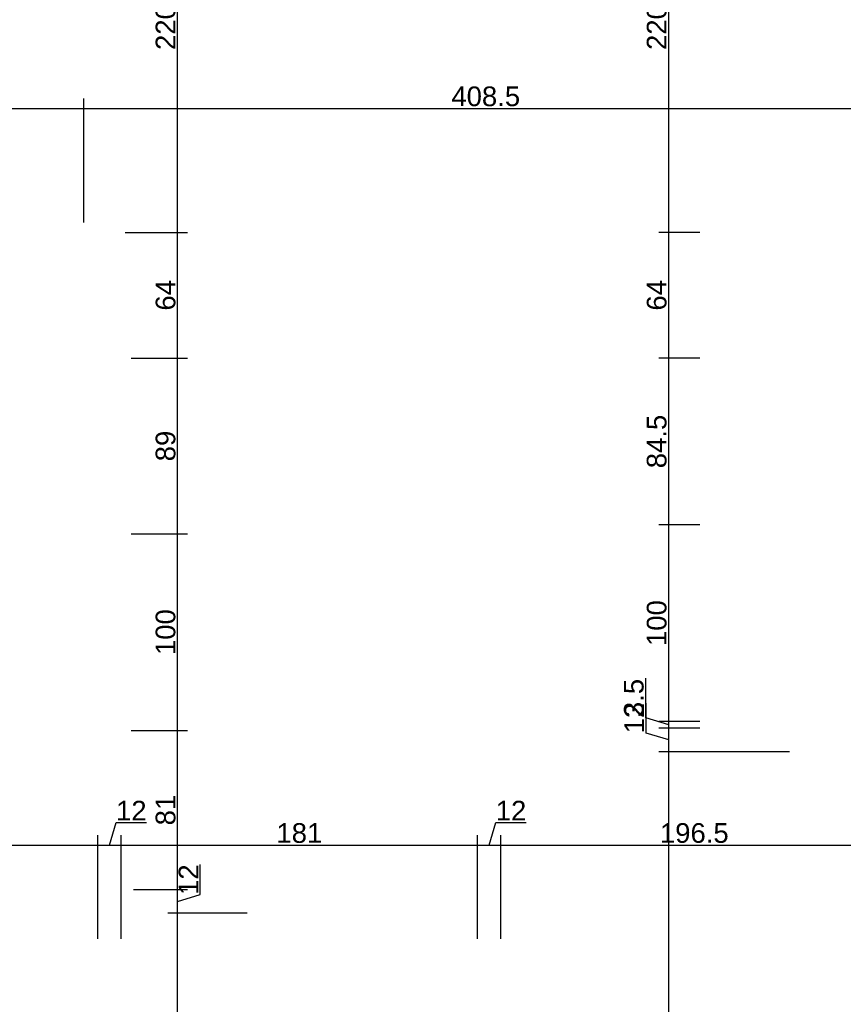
# Model space of a CAD drawing. Header units: millimetres. Extents: x 126553 to 403692, y -95821 to 38049.
# Tile 92 of 256: x 163476 to 163894, y -8662 to -8161. Entities that reach past the tile are written whole.
import ezdxf

# ---------------------------------------------------------------- set-up
doc = ezdxf.new("R2010")
doc.units = ezdxf.units.MM
doc.layers.add('11_wymiary', color=55, linetype='Continuous')
doc.layers.add('11_wymiary @ 50', color=55, linetype='Continuous')
doc.styles.add('11_RJ', font='arial.ttf')
doc.dimstyles.new('11_RJ (cc)', dxfattribs={"dimtxt": 0.2, "dimasz": 0.001, "dimexe": 0.1, "dimexo": 0.1, "dimgap": 0.02, "dimtad": 1, "dimdec": 1, "dimrnd": 0.5, "dimzin": 12, "dimdsep": 46, "dimtxsty": '11_RJ', "dimblk": 'OBLIQUE', "dimcen": 0, "dimdle": 0.01, "dimclrd": 256, "dimclre": 256, "dimclrt": 2, "dimazin": 3, "dimtfac": 1, "dimtdec": 1, "dimtofl": 0, "dimtmove": 0, "dimatfit": 3, "dimldrblk": 'DOT', "dimfxl": 1, "dimtolj": 1, "dimtzin": 13, "dimarcsym": 0})

# ---------------------------------------------------------------- blocks, each defined once
blk = doc.blocks.new('_Oblique')
at = {"color": 0, "linetype": 'ByBlock', "lineweight": -2}
blk.add_line((-0.5, -0.5), (0.5, 0.5), dxfattribs=at)
blk = doc.blocks.new('*D768')
at = {"layer": '11_wymiary', "lineweight": -2, "transparency": 16777216}
for p, q in [((163390.35, -8339.11), (163390.35, -8201.13)), ((163508.35, -8264.11), (163508.35, -8201.13)), ((163389.85, -8206.13), (163508.85, -8206.13))]:
    blk.add_line(p, q, dxfattribs=at)
at = {"layer": 'Defpoints', "color": 0, "transparency": 16777216}
for p in [(163508.35, -8206.13), (163508.35, -8269.11), (163390.35, -8344.11)]:
    blk.add_point(p, dxfattribs=at)
at = {"layer": '11_wymiary', "lineweight": -2, "transparency": 16777216, "xscale": 0.05, "yscale": 0.05, "zscale": 0.05, "rotation": 180}
blk.add_blockref('_Oblique', (163390.35, -8206.13), dxfattribs=at)
at = {"layer": '11_wymiary', "lineweight": -2, "transparency": 16777216, "xscale": 0.05, "yscale": 0.05, "zscale": 0.05}
blk.add_blockref('_Oblique', (163508.35, -8206.13), dxfattribs=at)
at = {"layer": '11_wymiary', "color": 2, "transparency": 16777216, "insert": (163449.35, -8200.03), "char_height": 10, "attachment_point": 5, "style": '11_RJ'}
blk.add_mtext('\\A1;118', dxfattribs=at)
blk = doc.blocks.new('_Dot')
at = {"color": 0, "linetype": 'ByBlock', "lineweight": -2}
blk.add_line((-0.5, 0), (-1, 0), dxfattribs=at)
at = {"color": 0, "linetype": 'ByBlock', "const_width": 0.5}
blk.add_lwpolyline([(-0.25, 0, 1), (0.25, 0, 1)], format="xyb", close=True, dxfattribs=at)
blk = doc.blocks.new('*D769')
at = {"layer": '11_wymiary', "lineweight": -2, "transparency": 16777216}
for p, q in [((163508.35, -8264.11), (163508.35, -8201.13)), ((163916.86, -8264.11), (163916.86, -8201.13)), ((163507.85, -8206.13), (163917.36, -8206.13))]:
    blk.add_line(p, q, dxfattribs=at)
at = {"layer": 'Defpoints', "color": 0, "transparency": 16777216}
for p in [(163916.86, -8206.13), (163508.35, -8269.11), (163916.86, -8269.11)]:
    blk.add_point(p, dxfattribs=at)
at = {"layer": '11_wymiary', "lineweight": -2, "transparency": 16777216, "xscale": 0.05, "yscale": 0.05, "zscale": 0.05, "rotation": 180}
blk.add_blockref('_Oblique', (163508.35, -8206.13), dxfattribs=at)
at = {"layer": '11_wymiary', "lineweight": -2, "transparency": 16777216, "xscale": 0.05, "yscale": 0.05, "zscale": 0.05}
blk.add_blockref('_Oblique', (163916.86, -8206.13), dxfattribs=at)
at = {"layer": '11_wymiary', "color": 2, "transparency": 16777216, "insert": (163712.6, -8200.03), "char_height": 10, "attachment_point": 5, "style": '11_RJ'}
blk.add_mtext('\\A1;408.5', dxfattribs=at)
blk = doc.blocks.new('*D75')
at = {"layer": '11_wymiary', "lineweight": -2, "transparency": 16777216}
for p, q in [((163395.35, -8628.31), (163395.35, -8575.61)), ((163515.35, -8628.31), (163515.35, -8575.61)), ((163394.85, -8580.61), (163515.85, -8580.61))]:
    blk.add_line(p, q, dxfattribs=at)
at = {"layer": 'Defpoints', "color": 0, "transparency": 16777216}
for p in [(163515.35, -8580.61), (163395.35, -8633.31), (163515.35, -8633.31)]:
    blk.add_point(p, dxfattribs=at)
at = {"layer": '11_wymiary', "lineweight": -2, "transparency": 16777216, "xscale": 0.05, "yscale": 0.05, "zscale": 0.05, "rotation": 180}
blk.add_blockref('_Oblique', (163395.35, -8580.61), dxfattribs=at)
at = {"layer": '11_wymiary', "lineweight": -2, "transparency": 16777216, "xscale": 0.05, "yscale": 0.05, "zscale": 0.05}
blk.add_blockref('_Oblique', (163515.35, -8580.61), dxfattribs=at)
at = {"layer": '11_wymiary', "color": 2, "transparency": 16777216, "insert": (163455.35, -8574.5), "char_height": 10, "attachment_point": 5, "style": '11_RJ'}
blk.add_mtext('\\A1;120', dxfattribs=at)
blk = doc.blocks.new('*D76')
at = {"layer": '11_wymiary', "lineweight": -2, "transparency": 16777216}
for p, q in [((163521.35, -8580.61), (163524.81, -8569.09)), ((163524.81, -8569.09), (163540.09, -8569.09)), ((163515.35, -8628.31), (163515.35, -8575.61)), ((163527.35, -8628.31), (163527.35, -8575.61)), ((163514.85, -8580.61), (163527.85, -8580.61))]:
    blk.add_line(p, q, dxfattribs=at)
at = {"layer": 'Defpoints', "color": 0, "transparency": 16777216}
for p in [(163527.35, -8580.61), (163515.35, -8633.31), (163527.35, -8633.31)]:
    blk.add_point(p, dxfattribs=at)
at = {"layer": '11_wymiary', "lineweight": -2, "transparency": 16777216, "xscale": 0.05, "yscale": 0.05, "zscale": 0.05, "rotation": 180}
blk.add_blockref('_Oblique', (163515.35, -8580.61), dxfattribs=at)
at = {"layer": '11_wymiary', "lineweight": -2, "transparency": 16777216, "xscale": 0.05, "yscale": 0.05, "zscale": 0.05}
blk.add_blockref('_Oblique', (163527.35, -8580.61), dxfattribs=at)
at = {"layer": '11_wymiary', "color": 2, "transparency": 16777216, "insert": (163532.45, -8563.07), "char_height": 10, "attachment_point": 5, "style": '11_RJ'}
blk.add_mtext('\\A1;12', dxfattribs=at)
blk = doc.blocks.new('*D77')
at = {"layer": '11_wymiary', "lineweight": -2, "transparency": 16777216}
for p, q in [((163527.35, -8628.31), (163527.35, -8575.61)), ((163708.35, -8628.31), (163708.35, -8575.61)), ((163526.85, -8580.61), (163708.85, -8580.61))]:
    blk.add_line(p, q, dxfattribs=at)
at = {"layer": 'Defpoints', "color": 0, "transparency": 16777216}
for p in [(163708.35, -8580.61), (163527.35, -8633.31), (163708.35, -8633.31)]:
    blk.add_point(p, dxfattribs=at)
at = {"layer": '11_wymiary', "lineweight": -2, "transparency": 16777216, "xscale": 0.05, "yscale": 0.05, "zscale": 0.05, "rotation": 180}
blk.add_blockref('_Oblique', (163527.35, -8580.61), dxfattribs=at)
at = {"layer": '11_wymiary', "lineweight": -2, "transparency": 16777216, "xscale": 0.05, "yscale": 0.05, "zscale": 0.05}
blk.add_blockref('_Oblique', (163708.35, -8580.61), dxfattribs=at)
at = {"layer": '11_wymiary', "color": 2, "transparency": 16777216, "insert": (163617.85, -8574.5), "char_height": 10, "attachment_point": 5, "style": '11_RJ'}
blk.add_mtext('\\A1;181', dxfattribs=at)
blk = doc.blocks.new('*D78')
at = {"layer": '11_wymiary', "lineweight": -2, "transparency": 16777216}
for p, q in [((163714.35, -8580.61), (163717.81, -8569.09)), ((163717.81, -8569.09), (163733.09, -8569.09)), ((163708.35, -8628.31), (163708.35, -8575.61)), ((163720.35, -8628.31), (163720.35, -8575.61)), ((163707.85, -8580.61), (163720.85, -8580.61))]:
    blk.add_line(p, q, dxfattribs=at)
at = {"layer": 'Defpoints', "color": 0, "transparency": 16777216}
for p in [(163720.35, -8580.61), (163708.35, -8633.31), (163720.35, -8633.31)]:
    blk.add_point(p, dxfattribs=at)
at = {"layer": '11_wymiary', "lineweight": -2, "transparency": 16777216, "xscale": 0.05, "yscale": 0.05, "zscale": 0.05, "rotation": 180}
blk.add_blockref('_Oblique', (163708.35, -8580.61), dxfattribs=at)
at = {"layer": '11_wymiary', "lineweight": -2, "transparency": 16777216, "xscale": 0.05, "yscale": 0.05, "zscale": 0.05}
blk.add_blockref('_Oblique', (163720.35, -8580.61), dxfattribs=at)
at = {"layer": '11_wymiary', "color": 2, "transparency": 16777216, "insert": (163725.45, -8563.07), "char_height": 10, "attachment_point": 5, "style": '11_RJ'}
blk.add_mtext('\\A1;12', dxfattribs=at)
blk = doc.blocks.new('*D79')
at = {"layer": '11_wymiary', "lineweight": -2, "transparency": 16777216}
for p, q in [((163916.85, -8538.11), (163916.85, -8585.61)), ((163720.35, -8628.31), (163720.35, -8575.61)), ((163719.85, -8580.61), (163917.35, -8580.61))]:
    blk.add_line(p, q, dxfattribs=at)
at = {"layer": 'Defpoints', "color": 0, "transparency": 16777216}
for p in [(163916.85, -8533.11), (163916.85, -8580.61), (163720.35, -8633.31)]:
    blk.add_point(p, dxfattribs=at)
at = {"layer": '11_wymiary', "lineweight": -2, "transparency": 16777216, "xscale": 0.05, "yscale": 0.05, "zscale": 0.05, "rotation": 180}
blk.add_blockref('_Oblique', (163720.35, -8580.61), dxfattribs=at)
at = {"layer": '11_wymiary', "lineweight": -2, "transparency": 16777216, "xscale": 0.05, "yscale": 0.05, "zscale": 0.05}
blk.add_blockref('_Oblique', (163916.85, -8580.61), dxfattribs=at)
at = {"layer": '11_wymiary', "color": 2, "transparency": 16777216, "insert": (163818.6, -8574.5), "char_height": 10, "attachment_point": 5, "style": '11_RJ'}
blk.add_mtext('\\A1;196.5', dxfattribs=at)
blk = doc.blocks.new('*D345')
at = {"layer": '11_wymiary', "lineweight": -2, "transparency": 16777216}
for p, q in [((163866.93, -8533.11), (163800.62, -8533.11)), ((163805.62, -8965.23), (163805.62, -8532.61)), ((163734.43, -8964.73), (163810.62, -8964.73))]:
    blk.add_line(p, q, dxfattribs=at)
at = {"layer": 'Defpoints', "color": 0, "transparency": 16777216}
for p in [(163805.62, -8533.11), (163871.93, -8533.11), (163729.43, -8964.73)]:
    blk.add_point(p, dxfattribs=at)
at = {"layer": '11_wymiary', "lineweight": -2, "transparency": 16777216, "xscale": 0.05, "yscale": 0.05, "zscale": 0.05}
for p, rotation in [((163805.62, -8533.11), 90), ((163805.62, -8964.73), 270)]:
    blk.add_blockref('_Oblique', p, dxfattribs=dict(at, rotation=rotation))
at = {"layer": '11_wymiary', "color": 2, "transparency": 16777216, "insert": (163799.51, -8748.92), "char_height": 10, "attachment_point": 5, "rotation": 90, "style": '11_RJ'}
blk.add_mtext('\\A1;431.5', dxfattribs=at)
blk = doc.blocks.new('*D346')
at = {"layer": '11_wymiary', "lineweight": -2, "transparency": 16777216}
for p, q in [((163794.1, -8523.66), (163794.1, -8508.38)), ((163805.62, -8527.11), (163794.1, -8523.66)), ((163821.43, -8521.11), (163800.62, -8521.11)), ((163805.62, -8533.61), (163805.62, -8520.61)), ((163866.93, -8533.11), (163800.62, -8533.11))]:
    blk.add_line(p, q, dxfattribs=at)
at = {"layer": 'Defpoints', "color": 0, "transparency": 16777216}
for p in [(163805.62, -8521.11), (163826.43, -8521.11), (163871.93, -8533.11)]:
    blk.add_point(p, dxfattribs=at)
at = {"layer": '11_wymiary', "lineweight": -2, "transparency": 16777216, "xscale": 0.05, "yscale": 0.05, "zscale": 0.05}
for p, rotation in [((163805.62, -8521.11), 90), ((163805.62, -8533.11), 270)]:
    blk.add_blockref('_Oblique', p, dxfattribs=dict(at, rotation=rotation))
at = {"layer": '11_wymiary', "color": 2, "transparency": 16777216, "insert": (163788.08, -8516.02), "char_height": 10, "attachment_point": 5, "rotation": 90, "style": '11_RJ'}
blk.add_mtext('\\A1;12', dxfattribs=at)
blk = doc.blocks.new('*D347')
at = {"layer": '11_wymiary', "lineweight": -2, "transparency": 16777216}
for p, q in [((163794.01, -8515.94), (163794.01, -8495.66)), ((163805.62, -8519.42), (163794.01, -8515.94)), ((163821.43, -8517.73), (163800.62, -8517.73)), ((163805.62, -8521.61), (163805.62, -8517.23)), ((163821.43, -8521.11), (163800.62, -8521.11))]:
    blk.add_line(p, q, dxfattribs=at)
at = {"layer": 'Defpoints', "color": 0, "transparency": 16777216}
for p in [(163805.62, -8517.73), (163826.43, -8517.73), (163826.43, -8521.11)]:
    blk.add_point(p, dxfattribs=at)
at = {"layer": '11_wymiary', "lineweight": -2, "transparency": 16777216, "xscale": 0.05, "yscale": 0.05, "zscale": 0.05}
for p, rotation in [((163805.62, -8517.73), 90), ((163805.62, -8521.11), 270)]:
    blk.add_blockref('_Oblique', p, dxfattribs=dict(at, rotation=rotation))
at = {"layer": '11_wymiary', "color": 2, "transparency": 16777216, "insert": (163787.9, -8505.8), "char_height": 10, "attachment_point": 5, "rotation": 90, "style": '11_RJ'}
blk.add_mtext('\\A1;3.5', dxfattribs=at)
blk = doc.blocks.new('*D348')
at = {"layer": '11_wymiary', "lineweight": -2, "transparency": 16777216}
for p, q in [((163821.43, -8417.73), (163800.62, -8417.73)), ((163805.62, -8518.23), (163805.62, -8417.23)), ((163821.43, -8517.73), (163800.62, -8517.73))]:
    blk.add_line(p, q, dxfattribs=at)
at = {"layer": 'Defpoints', "color": 0, "transparency": 16777216}
for p in [(163805.62, -8417.73), (163826.43, -8417.73), (163826.43, -8517.73)]:
    blk.add_point(p, dxfattribs=at)
at = {"layer": '11_wymiary', "lineweight": -2, "transparency": 16777216, "xscale": 0.05, "yscale": 0.05, "zscale": 0.05}
for p, rotation in [((163805.62, -8417.73), 90), ((163805.62, -8517.73), 270)]:
    blk.add_blockref('_Oblique', p, dxfattribs=dict(at, rotation=rotation))
at = {"layer": '11_wymiary', "color": 2, "transparency": 16777216, "insert": (163799.52, -8467.73), "char_height": 10, "attachment_point": 5, "rotation": 90, "style": '11_RJ'}
blk.add_mtext('\\A1;100', dxfattribs=at)
blk = doc.blocks.new('*D349')
at = {"layer": '11_wymiary', "lineweight": -2, "transparency": 16777216}
for p, q in [((163821.43, -8333.11), (163800.62, -8333.11)), ((163805.62, -8418.23), (163805.62, -8332.61)), ((163821.43, -8417.73), (163800.62, -8417.73))]:
    blk.add_line(p, q, dxfattribs=at)
at = {"layer": 'Defpoints', "color": 0, "transparency": 16777216}
for p in [(163805.62, -8333.11), (163826.43, -8333.11), (163826.43, -8417.73)]:
    blk.add_point(p, dxfattribs=at)
at = {"layer": '11_wymiary', "lineweight": -2, "transparency": 16777216, "xscale": 0.05, "yscale": 0.05, "zscale": 0.05}
for p, rotation in [((163805.62, -8333.11), 90), ((163805.62, -8417.73), 270)]:
    blk.add_blockref('_Oblique', p, dxfattribs=dict(at, rotation=rotation))
at = {"layer": '11_wymiary', "color": 2, "transparency": 16777216, "insert": (163799.52, -8375.42), "char_height": 10, "attachment_point": 5, "rotation": 90, "style": '11_RJ'}
blk.add_mtext('\\A1;84.5', dxfattribs=at)
blk = doc.blocks.new('*D350')
at = {"layer": '11_wymiary', "lineweight": -2, "transparency": 16777216}
for p, q in [((163821.43, -8269.11), (163800.62, -8269.11)), ((163805.62, -8333.61), (163805.62, -8268.61)), ((163821.43, -8333.11), (163800.62, -8333.11))]:
    blk.add_line(p, q, dxfattribs=at)
at = {"layer": 'Defpoints', "color": 0, "transparency": 16777216}
for p in [(163805.62, -8269.11), (163826.43, -8269.11), (163826.43, -8333.11)]:
    blk.add_point(p, dxfattribs=at)
at = {"layer": '11_wymiary', "lineweight": -2, "transparency": 16777216, "xscale": 0.05, "yscale": 0.05, "zscale": 0.05}
for p, rotation in [((163805.62, -8269.11), 90), ((163805.62, -8333.11), 270)]:
    blk.add_blockref('_Oblique', p, dxfattribs=dict(at, rotation=rotation))
at = {"layer": '11_wymiary', "color": 2, "transparency": 16777216, "insert": (163799.52, -8301.11), "char_height": 10, "attachment_point": 5, "rotation": 90, "style": '11_RJ'}
blk.add_mtext('\\A1;64', dxfattribs=at)
blk = doc.blocks.new('*D351')
at = {"layer": '11_wymiary', "lineweight": -2, "transparency": 16777216}
for p, q in [((163873.43, -8048.73), (163800.62, -8048.73)), ((163805.62, -8269.61), (163805.62, -8048.23)), ((163821.43, -8269.11), (163800.62, -8269.11))]:
    blk.add_line(p, q, dxfattribs=at)
at = {"layer": 'Defpoints', "color": 0, "transparency": 16777216}
for p in [(163805.62, -8048.73), (163878.43, -8048.73), (163826.43, -8269.11)]:
    blk.add_point(p, dxfattribs=at)
at = {"layer": '11_wymiary', "lineweight": -2, "transparency": 16777216, "xscale": 0.05, "yscale": 0.05, "zscale": 0.05}
for p, rotation in [((163805.62, -8048.73), 90), ((163805.62, -8269.11), 270)]:
    blk.add_blockref('_Oblique', p, dxfattribs=dict(at, rotation=rotation))
at = {"layer": '11_wymiary', "color": 2, "transparency": 16777216, "insert": (163799.52, -8158.92), "char_height": 10, "attachment_point": 5, "rotation": 90, "style": '11_RJ'}
blk.add_mtext('\\A1;220.5', dxfattribs=at)
blk = doc.blocks.new('*D391')
at = {"layer": '11_wymiary', "lineweight": -2, "transparency": 16777216}
for p, q in [((163591.35, -8615.23), (163551, -8615.23)), ((163556, -8965.23), (163556, -8614.73)), ((163684.35, -8964.73), (163551, -8964.73))]:
    blk.add_line(p, q, dxfattribs=at)
at = {"layer": 'Defpoints', "color": 0, "transparency": 16777216}
for p in [(163556, -8615.23), (163596.35, -8615.23), (163689.35, -8964.73)]:
    blk.add_point(p, dxfattribs=at)
at = {"layer": '11_wymiary', "lineweight": -2, "transparency": 16777216, "xscale": 0.05, "yscale": 0.05, "zscale": 0.05}
for p, rotation in [((163556, -8615.23), 90), ((163556, -8964.73), 270)]:
    blk.add_blockref('_Oblique', p, dxfattribs=dict(at, rotation=rotation))
at = {"layer": '11_wymiary', "color": 2, "transparency": 16777216, "insert": (163549.89, -8789.98), "char_height": 10, "attachment_point": 5, "rotation": 90, "style": '11_RJ'}
blk.add_mtext('\\A1;349.5', dxfattribs=at)
blk = doc.blocks.new('*D392')
at = {"layer": '11_wymiary', "lineweight": -2, "transparency": 16777216}
for p, q in [((163567.52, -8605.78), (163567.52, -8590.5)), ((163533.48, -8603.23), (163561, -8603.23)), ((163556, -8615.73), (163556, -8602.73)), ((163556, -8609.23), (163567.52, -8605.78)), ((163591.35, -8615.23), (163551, -8615.23))]:
    blk.add_line(p, q, dxfattribs=at)
at = {"layer": 'Defpoints', "color": 0, "transparency": 16777216}
for p in [(163528.48, -8603.23), (163556, -8603.23), (163596.35, -8615.23)]:
    blk.add_point(p, dxfattribs=at)
at = {"layer": '11_wymiary', "lineweight": -2, "transparency": 16777216, "xscale": 0.05, "yscale": 0.05, "zscale": 0.05}
for p, rotation in [((163556, -8603.23), 90), ((163556, -8615.23), 270)]:
    blk.add_blockref('_Oblique', p, dxfattribs=dict(at, rotation=rotation))
at = {"layer": '11_wymiary', "color": 2, "transparency": 16777216, "insert": (163561.5, -8598.14), "char_height": 10, "attachment_point": 5, "rotation": 90, "style": '11_RJ'}
blk.add_mtext('\\A1;12', dxfattribs=at)
blk = doc.blocks.new('*D393')
at = {"layer": '11_wymiary', "lineweight": -2, "transparency": 16777216}
for p, q in [((163532.35, -8522.32), (163561, -8522.32)), ((163556, -8603.73), (163556, -8521.82)), ((163533.48, -8603.23), (163561, -8603.23))]:
    blk.add_line(p, q, dxfattribs=at)
at = {"layer": 'Defpoints', "color": 0, "transparency": 16777216}
for p in [(163527.35, -8522.32), (163556, -8522.32), (163528.48, -8603.23)]:
    blk.add_point(p, dxfattribs=at)
at = {"layer": '11_wymiary', "lineweight": -2, "transparency": 16777216, "xscale": 0.05, "yscale": 0.05, "zscale": 0.05}
for p, rotation in [((163556, -8522.32), 90), ((163556, -8603.23), 270)]:
    blk.add_blockref('_Oblique', p, dxfattribs=dict(at, rotation=rotation))
at = {"layer": '11_wymiary', "color": 2, "transparency": 16777216, "insert": (163549.89, -8562.78), "char_height": 10, "attachment_point": 5, "rotation": 90, "style": '11_RJ'}
blk.add_mtext('\\A1;81', dxfattribs=at)
blk = doc.blocks.new('*D394')
at = {"layer": '11_wymiary', "lineweight": -2, "transparency": 16777216}
for p, q in [((163532.35, -8422.32), (163561, -8422.32)), ((163556, -8522.82), (163556, -8421.82)), ((163532.35, -8522.32), (163561, -8522.32))]:
    blk.add_line(p, q, dxfattribs=at)
at = {"layer": 'Defpoints', "color": 0, "transparency": 16777216}
for p in [(163527.35, -8422.32), (163556, -8422.32), (163527.35, -8522.32)]:
    blk.add_point(p, dxfattribs=at)
at = {"layer": '11_wymiary', "lineweight": -2, "transparency": 16777216, "xscale": 0.05, "yscale": 0.05, "zscale": 0.05}
for p, rotation in [((163556, -8422.32), 90), ((163556, -8522.32), 270)]:
    blk.add_blockref('_Oblique', p, dxfattribs=dict(at, rotation=rotation))
at = {"layer": '11_wymiary', "color": 2, "transparency": 16777216, "insert": (163549.89, -8472.32), "char_height": 10, "attachment_point": 5, "rotation": 90, "style": '11_RJ'}
blk.add_mtext('\\A1;100', dxfattribs=at)
blk = doc.blocks.new('*D395')
at = {"layer": '11_wymiary', "lineweight": -2, "transparency": 16777216}
for p, q in [((163532.35, -8333.11), (163561, -8333.11)), ((163556, -8422.82), (163556, -8332.61)), ((163532.35, -8422.32), (163561, -8422.32))]:
    blk.add_line(p, q, dxfattribs=at)
at = {"layer": 'Defpoints', "color": 0, "transparency": 16777216}
for p in [(163527.35, -8333.11), (163556, -8333.11), (163527.35, -8422.32)]:
    blk.add_point(p, dxfattribs=at)
at = {"layer": '11_wymiary', "lineweight": -2, "transparency": 16777216, "xscale": 0.05, "yscale": 0.05, "zscale": 0.05}
for p, rotation in [((163556, -8333.11), 90), ((163556, -8422.32), 270)]:
    blk.add_blockref('_Oblique', p, dxfattribs=dict(at, rotation=rotation))
at = {"layer": '11_wymiary', "color": 2, "transparency": 16777216, "insert": (163549.89, -8377.72), "char_height": 10, "attachment_point": 5, "rotation": 90, "style": '11_RJ'}
blk.add_mtext('\\A1;89', dxfattribs=at)
blk = doc.blocks.new('*D396')
at = {"layer": '11_wymiary', "lineweight": -2, "transparency": 16777216}
for p, q in [((163529.35, -8269.11), (163561, -8269.11)), ((163556, -8333.61), (163556, -8268.61)), ((163532.35, -8333.11), (163561, -8333.11))]:
    blk.add_line(p, q, dxfattribs=at)
at = {"layer": 'Defpoints', "color": 0, "transparency": 16777216}
for p in [(163524.35, -8269.11), (163556, -8269.11), (163527.35, -8333.11)]:
    blk.add_point(p, dxfattribs=at)
at = {"layer": '11_wymiary', "lineweight": -2, "transparency": 16777216, "xscale": 0.05, "yscale": 0.05, "zscale": 0.05}
for p, rotation in [((163556, -8269.11), 90), ((163556, -8333.11), 270)]:
    blk.add_blockref('_Oblique', p, dxfattribs=dict(at, rotation=rotation))
at = {"layer": '11_wymiary', "color": 2, "transparency": 16777216, "insert": (163549.89, -8301.11), "char_height": 10, "attachment_point": 5, "rotation": 90, "style": '11_RJ'}
blk.add_mtext('\\A1;64', dxfattribs=at)
blk = doc.blocks.new('*D397')
at = {"layer": '11_wymiary', "lineweight": -2, "transparency": 16777216}
for p, q in [((163510.35, -8048.73), (163561, -8048.73)), ((163556, -8269.61), (163556, -8048.23)), ((163529.35, -8269.11), (163561, -8269.11))]:
    blk.add_line(p, q, dxfattribs=at)
at = {"layer": 'Defpoints', "color": 0, "transparency": 16777216}
for p in [(163505.35, -8048.73), (163556, -8048.73), (163524.35, -8269.11)]:
    blk.add_point(p, dxfattribs=at)
at = {"layer": '11_wymiary', "lineweight": -2, "transparency": 16777216, "xscale": 0.05, "yscale": 0.05, "zscale": 0.05}
for p, rotation in [((163556, -8048.73), 90), ((163556, -8269.11), 270)]:
    blk.add_blockref('_Oblique', p, dxfattribs=dict(at, rotation=rotation))
at = {"layer": '11_wymiary', "color": 2, "transparency": 16777216, "insert": (163549.89, -8158.92), "char_height": 10, "attachment_point": 5, "rotation": 90, "style": '11_RJ'}
blk.add_mtext('\\A1;220.5', dxfattribs=at)

msp = doc.modelspace()

# ---------------------------------------------------------------- dimensions: what is measured, and where the dimension line sits
at = {"layer": '11_wymiary @ 50'}
for base, p1, p2, picture, middle in [((163556.00031, -8048.73273), (163524.35215, -8269.11299), (163505.35215, -8048.73273), '*D397', (163549.89458, -8158.92286)), ((163805.62191, -8048.73273), (163826.429, -8269.11299), (163878.429, -8048.73273), '*D351', (163799.51618, -8158.92286)), ((163556.00031, -8269.11299), (163527.35215, -8333.11299), (163524.35215, -8269.11299), '*D396', (163549.89458, -8301.11299)), ((163805.62191, -8269.11299), (163826.429, -8333.11299), (163826.429, -8269.11299), '*D350', (163799.51618, -8301.11299)), ((163556.00031, -8333.11299), (163527.35215, -8422.32334), (163527.35215, -8333.11299), '*D395', (163549.89458, -8377.71816)), ((163805.62191, -8333.11299), (163826.429, -8417.73085), (163826.429, -8333.11299), '*D349', (163799.51618, -8375.42192)), ((163805.62191, -8417.73085), (163826.429, -8517.73085), (163826.429, -8417.73085), '*D348', (163799.51618, -8467.73085)), ((163556.00031, -8422.32334), (163527.35215, -8522.32334), (163527.35215, -8422.32334), '*D394', (163549.89458, -8472.32334)), ((163805.62191, -8517.73085), (163826.429, -8521.11299), (163826.429, -8517.73085), '*D347', (163787.90363, -8514.93918)), ((163805.62191, -8521.11299), (163871.929, -8533.11299), (163826.429, -8521.11299), '*D346', (163788.08098, -8522.65685)), ((163556.00031, -8522.32334), (163528.48008, -8603.23273), (163527.35215, -8522.32334), '*D393', (163549.89458, -8562.77803)), ((163805.62191, -8533.11299), (163729.429, -8964.73273), (163871.929, -8533.11299), '*D345', (163799.51277, -8748.92286)), ((163556.00031, -8603.23273), (163596.35215, -8615.23273), (163528.48008, -8603.23273), '*D392', (163561.50031, -8604.77659)), ((163556.00031, -8615.23273), (163689.35215, -8964.73273), (163596.35215, -8615.23273), '*D391', (163549.89117, -8789.98273))]:
    dim = msp.add_linear_dim(base=base, p1=p1, p2=p2, angle=90, dimstyle='11_RJ (cc)', override={"dimscale": 50, "dimtix": 0, "dimtofl": 0, "dimtmove": 1, "dimatfit": 3}, dxfattribs=at)
    dim.commit()
    dim.dimension.update_dxf_attribs({"geometry": picture, "text_midpoint": middle})
for base, p1, p2, picture, middle in [((163508.35215, -8206.1323), (163390.35215, -8344.11299), (163508.35215, -8269.11299), '*D768', (163449.35215, -8200.02657)), ((163916.85674, -8206.1323), (163508.35215, -8269.11299), (163916.85674, -8269.11299), '*D769', (163712.60444, -8200.02657)), ((163916.85215, -8580.60689), (163720.35215, -8633.30602), (163916.85215, -8533.11299), '*D79', (163818.60215, -8574.50116)), ((163527.35215, -8580.60689), (163515.35215, -8633.30602), (163527.35215, -8633.30602), '*D76', (163525.80829, -8563.06597)), ((163720.35215, -8580.60689), (163708.35215, -8633.30602), (163720.35215, -8633.30602), '*D78', (163718.80829, -8563.06597)), ((163515.35215, -8580.60689), (163395.35215, -8633.30602), (163515.35215, -8633.30602), '*D75', (163455.35215, -8574.50116)), ((163708.35215, -8580.60689), (163527.35215, -8633.30602), (163708.35215, -8633.30602), '*D77', (163617.85215, -8574.50116))]:
    dim = msp.add_linear_dim(base=base, p1=p1, p2=p2, dimstyle='11_RJ (cc)', override={"dimscale": 50, "dimtix": 0, "dimtofl": 0, "dimtmove": 1, "dimatfit": 3}, dxfattribs=at)
    dim.commit()
    dim.dimension.update_dxf_attribs({"geometry": picture, "text_midpoint": middle})

doc.saveas('drawing.dxf')
